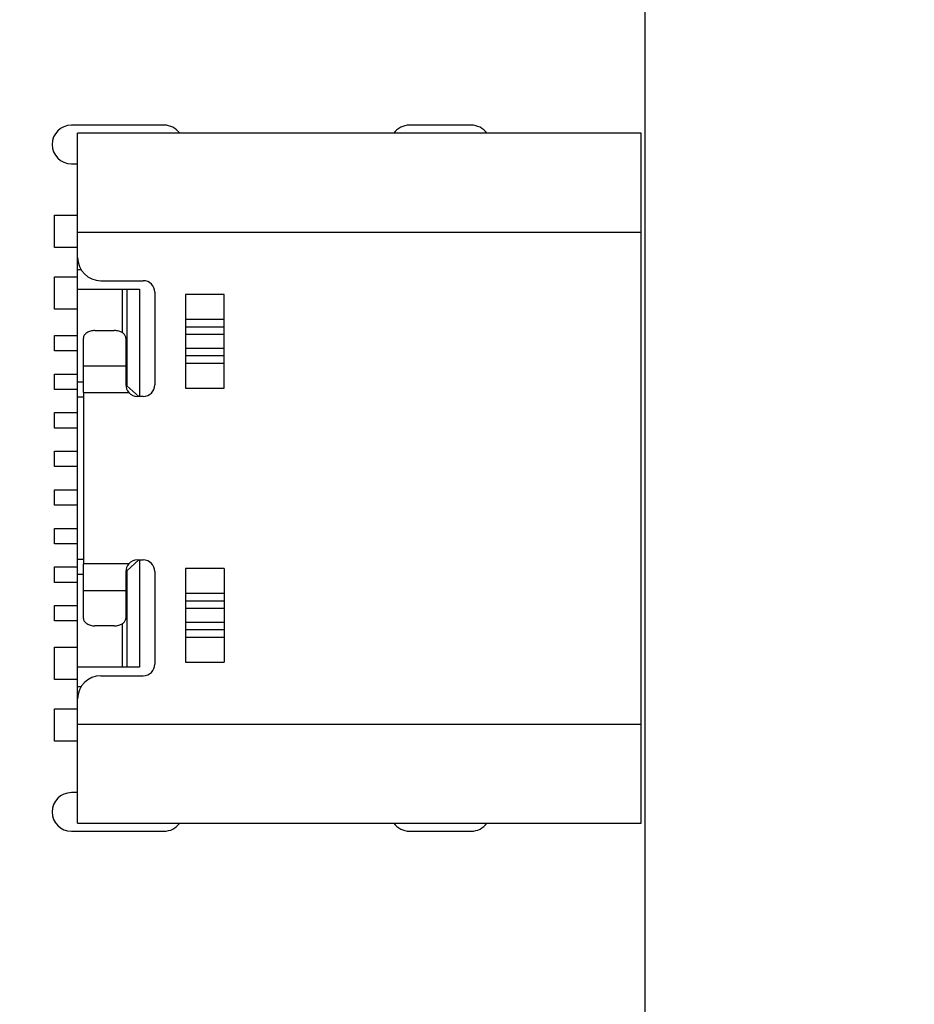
# Model space of a CAD drawing. Header units: inches. Extents: x -36 to 490, y -51 to 98.
# Tile 116 of 153: x 431 to 443, y 4 to 16. Entities that reach past the tile are written whole.
import ezdxf

# ---------------------------------------------------------------- set-up
doc = ezdxf.new("R2010")
doc.units = ezdxf.units.IN
doc.header["$LTSCALE"] = 1.21
doc.header["$MEASUREMENT"] = 0
doc.header["$PDMODE"] = 3
doc.header["$PDSIZE"] = 0.3125
doc.layers.get('0').update_dxf_attribs({"linetype": 'CONTINUOUS'})
doc.layers.get('Defpoints').update_dxf_attribs({"linetype": 'CONTINUOUS'})
doc.layers.add('DIM', color=3, linetype='CONTINUOUS')
doc.styles.get("Standard").update_dxf_attribs({"font": 'txt', "width": 0.8})
doc.dimstyles.get("Standard").update_dxf_attribs({"dimtxt": 0.15625, "dimasz": 0.1875, "dimexe": 0.125, "dimexo": 0.0625, "dimgap": 0.09, "dimtad": 0, "dimtih": 1, "dimtoh": 1, "dimzin": 4, "dimdsep": 46, "dimtxsty": 'Standard', "dimblk": '_FILLED', "dimblk1": '_FILLED', "dimblk2": '_FILLED', "dimcen": 0.09, "dimazin": 1, "dimtp": 0.01, "dimtm": 0.01, "dimtfac": 1, "dimtofl": 0, "dimtmove": 0, "dimatfit": 3, "dimldrblk": '_FILLED', "dimfxl": 1, "dimtolj": 1, "dimtzin": 4, "dimarcsym": 0})

# ---------------------------------------------------------------- blocks, each defined once
blk = doc.blocks.new('_FILLED')
at = {"color": 0, "linetype": 'ByBlock'}
blk.add_solid([(0, 0), (-1, 0.1667), (-1, -0.1667)], dxfattribs=at)
blk = doc.blocks.new('*D70')
at = {"layer": 'Defpoints', "color": 0}
for p in [(406.8, 41.989), (406.8, -7.061), (488.634, -7.061)]:
    blk.add_point(p, dxfattribs=at)
at = {"layer": 'DIM', "color": 0, "lineweight": -2}
for p, q in [((406.863, 41.989), (488.759, 41.989)), ((488.634, 39.449), (488.634, 21.387)), ((488.634, -4.521), (488.634, 13.541)), ((406.863, -7.061), (488.759, -7.061))]:
    blk.add_line(p, q, dxfattribs=at)
at = {"layer": 'DIM', "color": 0, "lineweight": -2, "xscale": 2.54, "yscale": 2.54, "zscale": 2.54}
for p, rotation in [((488.634, 41.989), 90), ((488.634, -7.061), 270)]:
    blk.add_blockref('_FILLED', p, dxfattribs=dict(at, rotation=rotation))
at = {"layer": 'DIM', "color": 0, "insert": (488.634, 17.464), "char_height": 2.5, "attachment_point": 5, "rotation": 90, "line_spacing_factor": 2.5}
blk.add_mtext('\\A1;49.05', dxfattribs=at)

msp = doc.modelspace()

# ---------------------------------------------------------------- linework, layer by layer
at = {"color": 7, "linetype": 'Continuous'}
for p, q in [((439.37, -10.776), (439.38, 54.725)), ((433.14, 14.999), (431.94, 14.999)), ((437.12, 14.999), (436.32, 14.999)), ((439.32, 14.894), (432.02, 14.894)), ((432.02, 5.954), (432.02, 14.894)), ((439.32, 5.954), (439.32, 14.894)), ((431.94, 14.499), (432.02, 14.499)), ((431.72, 13.834), (432.02, 13.834)), ((431.72, 13.414), (431.72, 13.834)), ((432.02, 13.614), (439.32, 13.614)), ((432.02, 13.414), (431.72, 13.414)), ((431.72, 13.034), (432.02, 13.034)), ((431.72, 12.614), (431.72, 13.034)), ((432.068, 13.124), (432.02, 13.124)), ((432.32, 12.984), (432.87, 12.984)), ((432.02, 12.874), (432.823, 12.874)), ((432.603, 12.306), (432.603, 12.874)), ((432.66, 12.874), (432.66, 11.623)), ((432.823, 12.874), (432.823, 11.484)), ((433.02, 12.834), (433.02, 11.634)), ((433.92, 12.806), (433.42, 12.806)), ((433.42, 12.806), (433.42, 11.591)), ((433.92, 11.591), (433.92, 12.806)), ((432.02, 12.614), (431.72, 12.614)), ((433.42, 12.487), (433.92, 12.487)), ((433.92, 12.383), (433.42, 12.383)), ((431.72, 12.274), (432.02, 12.274)), ((431.72, 12.074), (431.72, 12.274)), ((432.245, 12.337), (432.495, 12.337)), ((433.42, 12.292), (433.92, 12.292)), ((432.095, 11.879), (432.095, 12.24)), ((432.645, 12.24), (432.645, 11.879)), ((432.02, 12.074), (431.72, 12.074)), ((433.92, 12.106), (433.42, 12.106)), ((433.42, 12.015), (433.92, 12.015)), ((432.095, 11.879), (432.645, 11.879)), ((432.095, 11.534), (432.095, 11.879)), ((432.645, 11.879), (432.645, 11.634)), ((433.92, 11.911), (433.42, 11.911)), ((431.72, 11.774), (432.02, 11.774)), ((431.72, 11.574), (431.72, 11.774)), ((432.02, 11.674), (432.095, 11.674)), ((432.645, 11.674), (432.656, 11.674)), ((432.659, 11.635), (432.656, 11.674)), ((432.812, 11.484), (432.66, 11.623)), ((432.02, 11.574), (431.72, 11.574)), ((432.095, 11.534), (432.683, 11.534)), ((432.095, 11.534), (432.095, 9.314)), ((433.42, 11.591), (433.92, 11.591)), ((432.095, 11.474), (432.02, 11.474)), ((432.87, 11.484), (432.795, 11.484)), ((431.72, 11.274), (432.02, 11.274)), ((431.72, 11.074), (431.72, 11.274)), ((432.02, 11.074), (431.72, 11.074)), ((431.72, 10.774), (432.02, 10.774)), ((431.72, 10.574), (431.72, 10.774)), ((432.02, 10.574), (431.72, 10.574)), ((431.72, 10.274), (432.02, 10.274)), ((431.72, 10.074), (431.72, 10.274)), ((432.02, 10.074), (431.72, 10.074)), ((431.72, 9.774), (432.02, 9.774)), ((431.72, 9.574), (431.72, 9.774)), ((432.02, 9.574), (431.72, 9.574)), ((432.02, 9.374), (432.095, 9.374)), ((432.66, 9.224), (432.812, 9.364)), ((432.795, 9.364), (432.87, 9.364)), ((432.823, 9.364), (432.823, 7.974)), ((431.72, 9.274), (432.02, 9.274)), ((431.72, 9.074), (431.72, 9.274)), ((432.683, 9.314), (432.095, 9.314)), ((432.095, 8.968), (432.095, 9.314)), ((432.645, 9.214), (432.645, 8.968)), ((432.656, 9.174), (432.659, 9.213)), ((432.66, 9.224), (432.66, 7.974)), ((433.02, 9.214), (433.02, 8.014)), ((433.92, 9.255), (433.42, 9.255)), ((433.42, 9.255), (433.42, 8.04)), ((433.92, 9.255), (433.92, 8.04)), ((432.02, 9.074), (431.72, 9.074)), ((432.095, 9.174), (432.02, 9.174)), ((432.656, 9.174), (432.645, 9.174)), ((432.095, 8.968), (432.645, 8.968)), ((432.095, 8.607), (432.095, 8.968)), ((432.645, 8.968), (432.645, 8.607)), ((433.42, 8.936), (433.92, 8.936)), ((433.92, 8.832), (433.42, 8.832)), ((431.72, 8.774), (432.02, 8.774)), ((431.72, 8.574), (431.72, 8.774)), ((433.42, 8.741), (433.92, 8.741)), ((432.02, 8.574), (431.72, 8.574)), ((433.92, 8.555), (433.42, 8.555)), ((432.495, 8.511), (432.245, 8.511)), ((432.603, 7.974), (432.603, 8.542)), ((433.42, 8.464), (433.92, 8.464)), ((433.92, 8.36), (433.42, 8.36)), ((431.72, 8.234), (432.02, 8.234)), ((431.72, 7.814), (431.72, 8.234)), ((433.42, 8.04), (433.92, 8.04)), ((432.823, 7.974), (432.02, 7.974)), ((432.02, 7.814), (431.72, 7.814)), ((432.32, 7.864), (432.87, 7.864)), ((432.02, 7.724), (432.068, 7.724)), ((431.72, 7.434), (432.02, 7.434)), ((431.72, 7.014), (431.72, 7.434)), ((439.32, 7.234), (432.02, 7.234)), ((432.02, 7.014), (431.72, 7.014)), ((432.02, 6.349), (431.94, 6.349)), ((432.02, 5.954), (439.32, 5.954)), ((431.94, 5.849), (433.14, 5.849)), ((436.32, 5.849), (437.12, 5.849))]:
    msp.add_line(p, q, dxfattribs=at)
for centre, radius, start, end in [((431.94, 14.749), 0.25, 90, 270), ((433.14, 14.749), 0.25, 35.7651, 90), ((436.32, 14.749), 0.25, 90, 144.18), ((437.12, 14.749), 0.25, 35.7651, 90), ((432.32, 13.284), 0.3, 180, 270), ((432.87, 12.834), 0.15, 0, 90), ((432.797, 11.635), 0.152, 180.3477, 221.5914), ((432.87, 11.634), 0.15, 270, 0), ((432.795, 11.634), 0.15, 221.7701, 270), ((432.795, 9.214), 0.15, 90, 138.1996), ((432.87, 9.214), 0.15, 0, 90), ((432.796, 9.214), 0.151, 138.2409, 179.8721), ((432.87, 8.014), 0.15, 270, 360), ((432.32, 7.564), 0.3, 90, 180), ((431.94, 6.099), 0.25, 90, 270), ((433.14, 6.099), 0.25, 270, 324.1826), ((436.32, 6.099), 0.25, 215.7632, 270), ((437.12, 6.099), 0.25, 270, 324.182)]:
    msp.add_arc(centre, radius, start, end, dxfattribs=at)
for points, knots in [([(432.245, 12.337), (432.226, 12.337), (432.189, 12.332), (432.147, 12.315), (432.121, 12.295), (432.106, 12.278), (432.097, 12.26), (432.095, 12.247), (432.095, 12.24)], [0, 0, 0, 0, 0.296453, 0.567671, 0.689041, 0.800069, 0.902604, 1, 1, 1, 1]), ([(432.645, 12.24), (432.645, 12.247), (432.643, 12.26), (432.634, 12.278), (432.62, 12.295), (432.594, 12.315), (432.552, 12.332), (432.515, 12.337), (432.495, 12.337)], [0, 0, 0, 0, 0.097396, 0.199931, 0.310959, 0.43233, 0.703547, 1, 1, 1, 1]), ([(432.095, 8.607), (432.095, 8.601), (432.097, 8.588), (432.106, 8.569), (432.121, 8.553), (432.147, 8.533), (432.189, 8.515), (432.226, 8.511), (432.245, 8.511)], [0, 0, 0, 0, 0.097396, 0.199931, 0.310959, 0.43233, 0.703547, 1, 1, 1, 1]), ([(432.495, 8.511), (432.515, 8.511), (432.552, 8.515), (432.594, 8.533), (432.62, 8.553), (432.634, 8.569), (432.643, 8.588), (432.645, 8.601), (432.645, 8.607)], [0, 0, 0, 0, 0.296453, 0.567671, 0.689041, 0.800069, 0.902604, 1, 1, 1, 1])]:
    msp.add_open_spline(points, degree=3, knots=knots, dxfattribs=at)

# ---------------------------------------------------------------- dimensions: what is measured, and where the dimension line sits
at = {"layer": 'DIM'}
dim = msp.add_linear_dim(base=(488.634, -7.061), p1=(406.8, 41.989), p2=(406.8, -7.061), angle=90, dimstyle='Standard', override={"dimtxt": 2.5, "dimasz": 2.54, "dimtih": 0, "dimtoh": 0, "dimzin": 0, "dimcen": 0.198, "dimadec": 0, "dimazin": 0, "dimtp": 0, "dimtm": 0, "dimtdec": 4, "dimtzin": 0}, dxfattribs=at)
dim.commit()
dim.dimension.update_dxf_attribs({"geometry": '*D70', "text_midpoint": (488.634, 17.464)})

doc.saveas('drawing.dxf')
